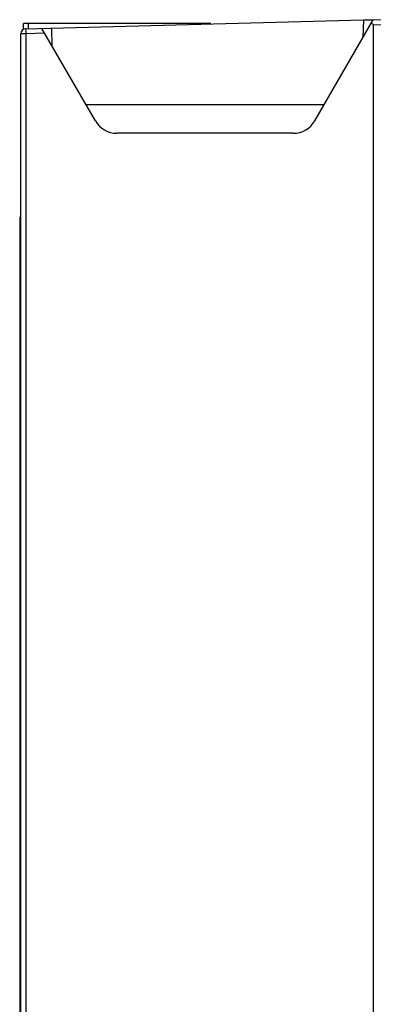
# Model space of a CAD drawing. Header units: inches. Extents: x 0 to 82.7, y 0 to 58.5.
# Tile 19 of 67: x 31.5 to 34.3, y 28.3 to 36.1. Entities that reach past the tile are written whole.
import ezdxf

# ---------------------------------------------------------------- set-up
doc = ezdxf.new("R2010")
doc.units = ezdxf.units.IN
doc.header["$LTSCALE"] = 4.547244
doc.header["$MEASUREMENT"] = 0
doc.layers.get('0').update_dxf_attribs({"linetype": 'CONTINUOUS'})

msp = doc.modelspace()

# ---------------------------------------------------------------- linework, layer by layer
at = {"color": 7, "linetype": 'CONTINUOUS'}
for p, q in [((31.5582, 36.0402), (31.5582, 36.0866)), ((33.051, 36.0866), (31.5582, 36.0866)), ((31.5768, 36.0456), (34.2648, 36.1159)), ((31.5975, 36.0864), (31.5975, 36.0456)), ((32.1317, 35.3109), (31.7056, 36.0489)), ((31.7881, 35.9061), (31.7843, 36.051)), ((33.8776, 35.3109), (34.3436, 36.118)), ((34.2648, 36.1159), (34.2611, 35.9752)), ((34.2669, 36.116), (34.3431, 36.118)), ((36.1567, 36.0864), (34.3436, 36.118)), ((34.3436, 36.0786), (34.3436, 19.6213)), ((34.3436, 36.0786), (36.1567, 36.047)), ((31.5385, 19.6944), (31.5385, 36.0062)), ((31.5768, 36.0062), (31.5385, 36.0062)), ((31.728, 36.0102), (31.5768, 36.0062)), ((31.5768, 36.0062), (31.5768, 19.6944)), ((32.0557, 35.4425), (33.9536, 35.4425)), ((33.7071, 35.2125), (32.3022, 35.2125)), ((31.529, 34.5432), (31.529, 22.0526)), ((31.5385, 34.5432), (31.529, 34.5432))]:
    msp.add_line(p, q, dxfattribs=at)
for centre, radius, start, end in [((31.5778, 36.0062), 0.0394, 91.5, 180), ((32.3022, 35.4093), 0.1969, 210, 270), ((33.7071, 35.4093), 0.1969, 270, 330)]:
    msp.add_arc(centre, radius, start, end, dxfattribs=at)
for points, knots in [([(31.5768, 36.0456), (31.5758, 36.0455), (31.5774, 36.0394), (31.5758, 36.0333), (31.5767, 36.0202), (31.5767, 36.0112), (31.5768, 36.0062)], [0, 0, 0, 0, 0.076696, 0.293417, 0.617595, 1, 1, 1, 1]), ([(34.3436, 36.0786), (34.3424, 36.0817), (34.3349, 36.0844), (34.3288, 36.086), (34.3256, 36.0868)], [0, 0, 0, 0, 0.497074, 1, 1, 1, 1])]:
    msp.add_open_spline(points, degree=3, knots=knots, dxfattribs=at)

doc.saveas('drawing.dxf')
